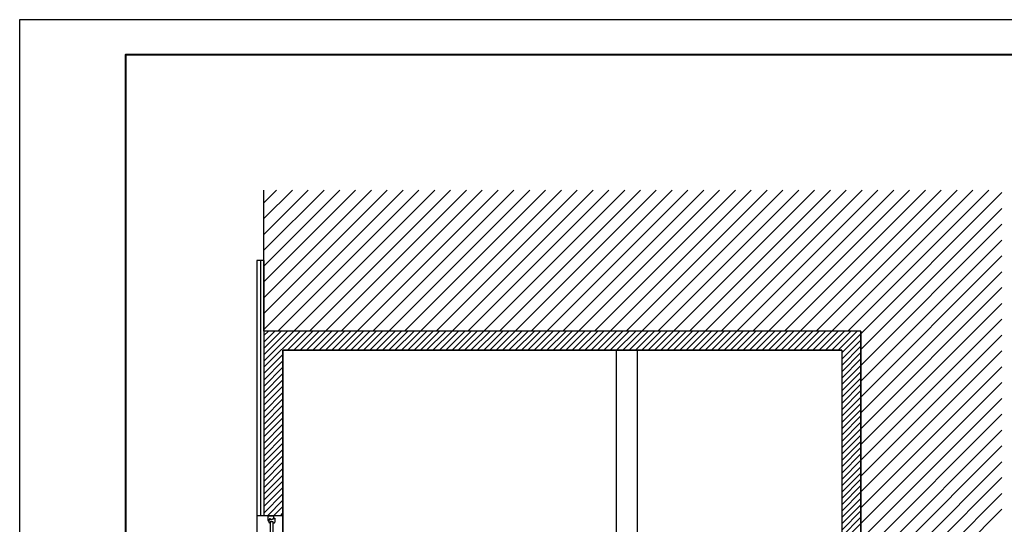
# Model space of a CAD drawing. Header units: millimetres. Extents: x 22250 to 51280, y -5012 to 7692.
# Tile 152 of 182: x 44947 to 46344, y 5491 to 6207. Entities that reach past the tile are written whole.
import ezdxf

# ---------------------------------------------------------------- set-up
doc = ezdxf.new("R2010")
doc.units = ezdxf.units.MM
doc.layers.add('E_podklad', color=252, linetype='Continuous')
doc.linetypes.add('BATTING', pattern='A,0.0001,-0.1,[134,ltypeshp.shx,S=0.1,R=0,X=-0.1,Y=0],-0.2,[134,ltypeshp.shx,S=0.1,R=180,X=0.1,Y=0],-0.1', length=0.4001)

# ---------------------------------------------------------------- blocks, each defined once
blk = doc.blocks.new('*U566')
blk.add_lwpolyline([(-42, 0), (0, 0), (0, 29.7), (-42, 29.7)], close=True)
at = {"lineweight": 40}
blk.add_lwpolyline([(-39, 1), (-1, 1), (-1, 28.7), (-39, 28.7)], close=True, dxfattribs=at)

msp = doc.modelspace()

# ---------------------------------------------------------------- linework, layer by layer
at = {"layer": 'E_podklad', "ltscale": 2}
for p, q in [((45293.3, 5765.3), (45293.3, 5965.3)), ((45293.3, 5865.3), (45283.3, 5865.3)), ((45283.3, 5865.3), (45283.3, 5124.3)), ((45293.3, 5865.3), (45293.3, 5503.3)), ((46140.3, 5765.3), (45293.3, 5765.3)), ((46140.3, 5765.3), (45293.3, 5765.3)), ((46140.3, 5765.3), (46140.3, 5025.3)), ((46140.3, 5025.3), (46140.3, 5765.3)), ((46113.3, 5738.3), (45320.3, 5738.3)), ((45320.3, 5177.8), (45320.3, 5738.3)), ((45320.3, 5738.3), (46113.3, 5738.3)), ((45320.3, 5738.3), (45320.3, 5124.3)), ((45793.3, 5435.3), (45793.3, 5738.3)), ((45823.3, 5435.3), (45823.3, 5738.3)), ((46113.3, 5738.3), (46113.3, 5435.3)), ((46113.3, 5738.3), (46113.3, 5435.3)), ((45293.3, 5503.3), (45283.3, 5503.3)), ((45320.3, 5503.3), (45293.3, 5503.3))]:
    msp.add_line(p, q, dxfattribs=at)
at = {"layer": 'E_podklad', "linetype": 'Continuous', "ltscale": 2, "transparency": 33554534}
for p, q in [((45293.3, 5947.3), (45311.2, 5965.3)), ((45293.3, 5924.9), (45333.7, 5965.3)), ((45293.3, 5902.4), (45356.1, 5965.3)), ((45293.3, 5880), (45378.6, 5965.3)), ((45293.3, 5857.5), (45401, 5965.3)), ((45293.3, 5835.1), (45423.5, 5965.3)), ((45293.3, 5812.6), (45445.9, 5965.3)), ((45293.3, 5790.2), (45468.4, 5965.3)), ((45293.3, 5767.7), (45490.8, 5965.3)), ((45313.3, 5765.3), (45513.3, 5965.3)), ((45335.7, 5765.3), (45535.7, 5965.3)), ((45358.2, 5765.3), (45558.2, 5965.3)), ((45380.6, 5765.3), (45580.6, 5965.3)), ((45403.1, 5765.3), (45603.1, 5965.3)), ((45425.5, 5765.3), (45625.5, 5965.3)), ((45448, 5765.3), (45648, 5965.3)), ((45470.4, 5765.3), (45670.4, 5965.3)), ((45492.9, 5765.3), (45692.9, 5965.3)), ((45515.3, 5765.3), (45715.3, 5965.3)), ((45537.8, 5765.3), (45737.8, 5965.3)), ((45560.2, 5765.3), (45760.2, 5965.3)), ((45582.7, 5765.3), (45782.7, 5965.3)), ((45605.1, 5765.3), (45805.1, 5965.3)), ((45627.6, 5765.3), (45827.6, 5965.3)), ((45650, 5765.3), (45850, 5965.3)), ((45672.5, 5765.3), (45872.5, 5965.3)), ((45694.9, 5765.3), (45894.9, 5965.3)), ((45717.4, 5765.3), (45917.4, 5965.3)), ((45739.8, 5765.3), (45939.8, 5965.3)), ((45762.3, 5765.3), (45962.3, 5965.3)), ((45784.7, 5765.3), (45984.7, 5965.3)), ((45807.2, 5765.3), (46007.2, 5965.3)), ((45829.6, 5765.3), (46029.6, 5965.3)), ((45852.1, 5765.3), (46052.1, 5965.3)), ((45874.5, 5765.3), (46074.5, 5965.3)), ((45897, 5765.3), (46097, 5965.3)), ((45919.4, 5765.3), (46119.4, 5965.3)), ((45941.9, 5765.3), (46141.9, 5965.3)), ((45964.3, 5765.3), (46164.3, 5965.3)), ((45986.8, 5765.3), (46186.8, 5965.3)), ((46009.2, 5765.3), (46209.2, 5965.3)), ((46031.7, 5765.3), (46231.7, 5965.3)), ((46054.1, 5765.3), (46254.1, 5965.3)), ((46076.6, 5765.3), (46276.6, 5965.3)), ((46099, 5765.3), (46299, 5965.3)), ((46121.5, 5765.3), (46321.5, 5965.3)), ((46140.3, 5761.6), (46340.3, 5961.6)), ((46140.3, 5739.2), (46340.3, 5939.2)), ((46140.3, 5716.7), (46340.3, 5916.7)), ((46140.3, 5694.3), (46340.3, 5894.3)), ((46140.3, 5671.8), (46340.3, 5871.8)), ((46140.3, 5649.4), (46340.3, 5849.4)), ((46140.3, 5626.9), (46340.3, 5826.9)), ((46140.3, 5604.5), (46340.3, 5804.5)), ((46140.3, 5582), (46340.3, 5782)), ((46140.3, 5559.6), (46340.3, 5759.6)), ((46140.3, 5537.1), (46340.3, 5737.1)), ((46140.3, 5514.7), (46340.3, 5714.7)), ((46140.3, 5492.2), (46340.3, 5692.2)), ((46140.3, 5469.8), (46340.3, 5669.8)), ((46140.3, 5447.3), (46340.3, 5647.3)), ((46140.3, 5424.9), (46340.3, 5624.9)), ((46140.3, 5402.4), (46340.3, 5602.4)), ((46140.3, 5380), (46340.3, 5580)), ((46140.3, 5357.5), (46340.3, 5557.5)), ((46140.3, 5335), (46340.3, 5535)), ((46140.3, 5312.6), (46340.3, 5512.6))]:
    msp.add_line(p, q, dxfattribs=at)
at = {"layer": 'E_podklad', "linetype": 'BATTING', "ltscale": 10}
msp.add_line((45288.3, 5865.3), (45288.3, 5503.3), dxfattribs=at)
at = {"layer": 'E_podklad', "linetype": 'Continuous'}
for p, q in [((45293.3, 5758.8), (45299.8, 5765.3)), ((45293.3, 5749.8), (45308.8, 5765.3)), ((45293.3, 5740.8), (45317.8, 5765.3)), ((45293.3, 5731.8), (45326.7, 5765.3)), ((45293.3, 5722.8), (45335.7, 5765.3)), ((45293.3, 5713.9), (45344.7, 5765.3)), ((45326.7, 5738.3), (45353.7, 5765.3)), ((45335.7, 5738.3), (45362.7, 5765.3)), ((45344.6, 5738.3), (45371.6, 5765.3)), ((45353.6, 5738.3), (45380.6, 5765.3)), ((45362.6, 5738.3), (45389.6, 5765.3)), ((45371.6, 5738.3), (45398.6, 5765.3)), ((45380.6, 5738.3), (45407.6, 5765.3)), ((45389.5, 5738.3), (45416.5, 5765.3)), ((45398.5, 5738.3), (45425.5, 5765.3)), ((45407.5, 5738.3), (45434.5, 5765.3)), ((45416.5, 5738.3), (45443.5, 5765.3)), ((45425.5, 5738.3), (45452.5, 5765.3)), ((45434.4, 5738.3), (45461.4, 5765.3)), ((45443.4, 5738.3), (45470.4, 5765.3)), ((45452.4, 5738.3), (45479.4, 5765.3)), ((45461.4, 5738.3), (45488.4, 5765.3)), ((45470.4, 5738.3), (45497.4, 5765.3)), ((45479.3, 5738.3), (45506.3, 5765.3)), ((45488.3, 5738.3), (45515.3, 5765.3)), ((45497.3, 5738.3), (45524.3, 5765.3)), ((45506.3, 5738.3), (45533.3, 5765.3)), ((45515.3, 5738.3), (45542.3, 5765.3)), ((45524.2, 5738.3), (45551.2, 5765.3)), ((45533.2, 5738.3), (45560.2, 5765.3)), ((45542.2, 5738.3), (45569.2, 5765.3)), ((45551.2, 5738.3), (45578.2, 5765.3)), ((45560.2, 5738.3), (45587.2, 5765.3)), ((45569.1, 5738.3), (45596.1, 5765.3)), ((45578.1, 5738.3), (45605.1, 5765.3)), ((45587.1, 5738.3), (45614.1, 5765.3)), ((45596.1, 5738.3), (45623.1, 5765.3)), ((45605.1, 5738.3), (45632.1, 5765.3)), ((45614, 5738.3), (45641, 5765.3)), ((45623, 5738.3), (45650, 5765.3)), ((45632, 5738.3), (45659, 5765.3)), ((45641, 5738.3), (45668, 5765.3)), ((45650, 5738.3), (45677, 5765.3)), ((45658.9, 5738.3), (45685.9, 5765.3)), ((45667.9, 5738.3), (45694.9, 5765.3)), ((45676.9, 5738.3), (45703.9, 5765.3)), ((45685.9, 5738.3), (45712.9, 5765.3)), ((45694.9, 5738.3), (45721.9, 5765.3)), ((45703.8, 5738.3), (45730.8, 5765.3)), ((45712.8, 5738.3), (45739.8, 5765.3)), ((45721.8, 5738.3), (45748.8, 5765.3)), ((45730.8, 5738.3), (45757.8, 5765.3)), ((45739.8, 5738.3), (45766.8, 5765.3)), ((45748.7, 5738.3), (45775.7, 5765.3)), ((45757.7, 5738.3), (45784.7, 5765.3)), ((45766.7, 5738.3), (45793.7, 5765.3)), ((45775.7, 5738.3), (45802.7, 5765.3)), ((45784.7, 5738.3), (45811.7, 5765.3)), ((45793.7, 5738.3), (45820.7, 5765.3)), ((45802.6, 5738.3), (45829.6, 5765.3)), ((45811.6, 5738.3), (45838.6, 5765.3)), ((45820.6, 5738.3), (45847.6, 5765.3)), ((45829.6, 5738.3), (45856.6, 5765.3)), ((45838.6, 5738.3), (45865.6, 5765.3)), ((45847.5, 5738.3), (45874.5, 5765.3)), ((45856.5, 5738.3), (45883.5, 5765.3)), ((45865.5, 5738.3), (45892.5, 5765.3)), ((45874.5, 5738.3), (45901.5, 5765.3)), ((45883.5, 5738.3), (45910.5, 5765.3)), ((45892.4, 5738.3), (45919.4, 5765.3)), ((45901.4, 5738.3), (45928.4, 5765.3)), ((45910.4, 5738.3), (45937.4, 5765.3)), ((45919.4, 5738.3), (45946.4, 5765.3)), ((45928.4, 5738.3), (45955.4, 5765.3)), ((45937.3, 5738.3), (45964.3, 5765.3)), ((45946.3, 5738.3), (45973.3, 5765.3)), ((45955.3, 5738.3), (45982.3, 5765.3)), ((45964.3, 5738.3), (45991.3, 5765.3)), ((45973.3, 5738.3), (46000.3, 5765.3)), ((45982.2, 5738.3), (46009.2, 5765.3)), ((45991.2, 5738.3), (46018.2, 5765.3)), ((46000.2, 5738.3), (46027.2, 5765.3)), ((46009.2, 5738.3), (46036.2, 5765.3)), ((46018.2, 5738.3), (46045.2, 5765.3)), ((46027.1, 5738.3), (46054.1, 5765.3)), ((46036.1, 5738.3), (46063.1, 5765.3)), ((46045.1, 5738.3), (46072.1, 5765.3)), ((46054.1, 5738.3), (46081.1, 5765.3)), ((46063.1, 5738.3), (46090.1, 5765.3)), ((46072, 5738.3), (46099, 5765.3)), ((46081, 5738.3), (46108, 5765.3)), ((46090, 5738.3), (46117, 5765.3)), ((46099, 5738.3), (46126, 5765.3)), ((46108, 5738.3), (46135, 5765.3)), ((46113.3, 5734.6), (46140.3, 5761.6)), ((46113.3, 5725.6), (46140.3, 5752.6)), ((46113.3, 5716.7), (46140.3, 5743.7)), ((45293.3, 5704.9), (45320.3, 5731.9)), ((46113.3, 5707.7), (46140.3, 5734.7)), ((45293.3, 5695.9), (45320.3, 5722.9)), ((45293.3, 5686.9), (45320.3, 5713.9)), ((46113.3, 5698.7), (46140.3, 5725.7)), ((46113.3, 5689.7), (46140.3, 5716.7)), ((45293.3, 5677.9), (45320.3, 5704.9)), ((46113.3, 5680.7), (46140.3, 5707.7)), ((46113.3, 5671.7), (46140.3, 5698.7)), ((45293.3, 5669), (45320.3, 5696)), ((45293.3, 5660), (45320.3, 5687)), ((46113.3, 5662.8), (46140.3, 5689.8)), ((45293.3, 5651), (45320.3, 5678)), ((46113.3, 5653.8), (46140.3, 5680.8)), ((46113.3, 5644.8), (46140.3, 5671.8)), ((45293.3, 5642), (45320.3, 5669)), ((45293.3, 5633), (45320.3, 5660)), ((46113.3, 5635.8), (46140.3, 5662.8)), ((45293.3, 5624.1), (45320.3, 5651.1)), ((46113.3, 5626.8), (46140.3, 5653.8)), ((46113.3, 5617.9), (46140.3, 5644.9)), ((45293.3, 5615.1), (45320.3, 5642.1)), ((45293.3, 5606.1), (45320.3, 5633.1)), ((46113.3, 5608.9), (46140.3, 5635.9)), ((45293.3, 5597.1), (45320.3, 5624.1)), ((45293.3, 5588.1), (45320.3, 5615.1)), ((46113.3, 5599.9), (46140.3, 5626.9)), ((46113.3, 5590.9), (46140.3, 5617.9)), ((45293.3, 5579.2), (45320.3, 5606.2)), ((46113.3, 5581.9), (46140.3, 5608.9)), ((45293.3, 5570.2), (45320.3, 5597.2)), ((45293.3, 5561.2), (45320.3, 5588.2)), ((46113.3, 5573), (46140.3, 5600)), ((46113.3, 5564), (46140.3, 5591)), ((45293.3, 5552.2), (45320.3, 5579.2)), ((46113.3, 5555), (46140.3, 5582)), ((46113.3, 5546), (46140.3, 5573)), ((45293.3, 5543.2), (45320.3, 5570.2)), ((45293.3, 5534.2), (45320.3, 5561.2)), ((46113.3, 5537), (46140.3, 5564)), ((45293.3, 5525.3), (45320.3, 5552.3)), ((46113.3, 5528.1), (46140.3, 5555.1)), ((46113.3, 5519.1), (46140.3, 5546.1)), ((45293.3, 5516.3), (45320.3, 5543.3)), ((45293.3, 5507.3), (45320.3, 5534.3)), ((46113.3, 5510.1), (46140.3, 5537.1)), ((45298.3, 5503.3), (45320.3, 5525.3)), ((46113.3, 5501.1), (46140.3, 5528.1)), ((46113.3, 5492.1), (46140.3, 5519.1)), ((45307.2, 5503.3), (45320.3, 5516.3)), ((45316.2, 5503.3), (45320.3, 5507.4)), ((46113.3, 5483.2), (46140.3, 5510.2)), ((46113.3, 5474.2), (46140.3, 5501.2)), ((46113.3, 5465.2), (46140.3, 5492.2))]:
    msp.add_line(p, q, dxfattribs=at)
at = {"layer": 'E_podklad'}
for p, q in [((45298.8, 5503.3), (45306.8, 5503.3)), ((45298.8, 5503.3), (45298.8, 5496.6)), ((45298.8, 5503.3), (45306.8, 5503.3)), ((45306.8, 5503.3), (45306.8, 5500.1)), ((45298.8, 5496.6), (45300.3, 5496.1)), ((45300.3, 5495.2), (45299.8, 5495.3)), ((45301.2, 5499.1), (45300.3, 5496.1)), ((45300.3, 5496.1), (45300.3, 5495.2)), ((45302.5, 5499.1), (45301.2, 5499.1)), ((45306.7, 5494.6), (45302.4, 5494.6)), ((45302.4, 5494.6), (45302.4, 5492.9)), ((45302.5, 5497.7), (45302.5, 5499.1)), ((45304.8, 5497.7), (45302.5, 5497.7)), ((45306.8, 5498.7), (45304.8, 5498.7)), ((45304.8, 5498.7), (45304.8, 5497.7)), ((45306.7, 5493), (45306.7, 5494.6)), ((45307.8, 5493), (45306.7, 5493)), ((45306.8, 5500.1), (45308.7, 5500.1)), ((45306.8, 5500.1), (45306.8, 5498.7)), ((45308.7, 5500.1), (45308.7, 5494.3))]:
    msp.add_line(p, q, dxfattribs=at)
msp.add_lwpolyline([(45302.4, 5494.6), (45302.4, 5404.1), (45306.7, 5404.1), (45306.7, 5494.6)], close=True, dxfattribs=at)
for centre, radius, start, end in [((45302.3, 5495.5), 2.51, 183.1895, 273.1895), ((45307.2, 5494.4), 1.5, 294.3146, 356.6447)]:
    msp.add_arc(centre, radius, start, end, dxfattribs=at)

# ---------------------------------------------------------------- block references
at = {"xscale": 50, "yscale": 50, "zscale": 50}
msp.add_blockref('*U566', (47046.9, 4721.9), dxfattribs=at)

doc.saveas('drawing.dxf')
